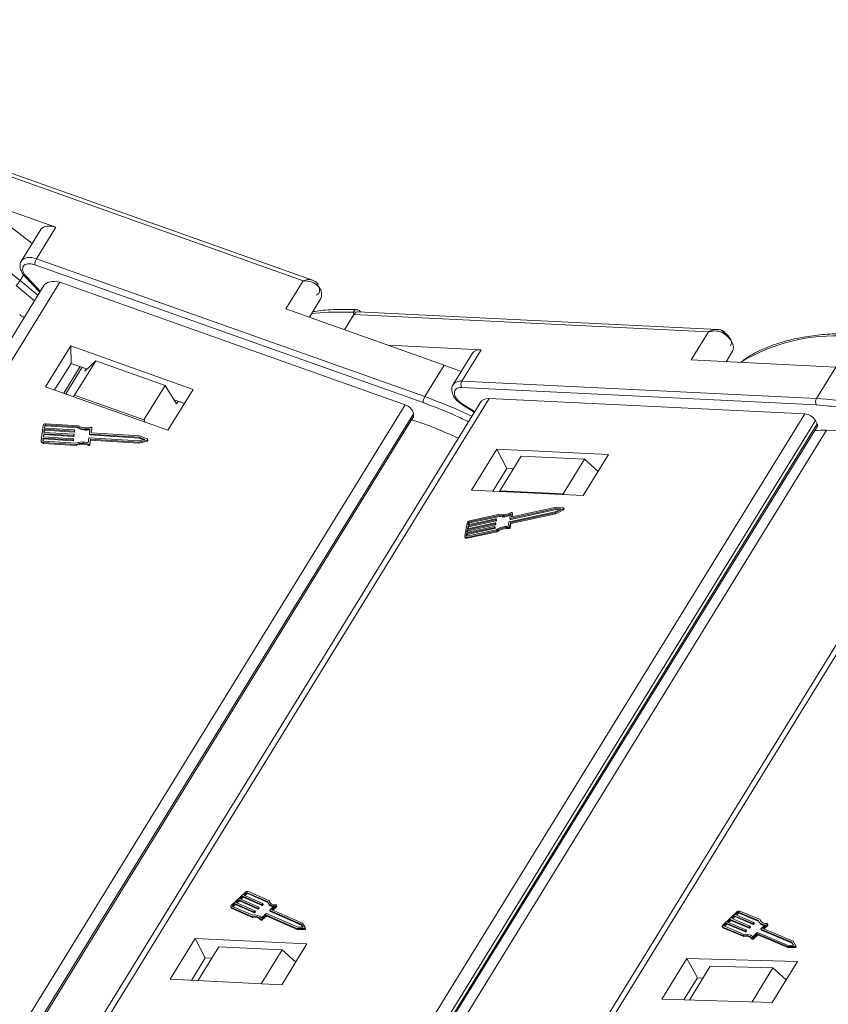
# Model space of a CAD drawing. Header units: millimetres. Extents: x 3059 to 4529, y 344 to 1377.
# Tile 27 of 42: x 4042 to 4104, y 1139 to 1216. Entities that reach past the tile are written whole.
import ezdxf

# ---------------------------------------------------------------- set-up
doc = ezdxf.new("R2010")
doc.units = ezdxf.units.MM

msp = doc.modelspace()

# ---------------------------------------------------------------- linework, layer by layer
at = {"color": 7, "linetype": 'Continuous', "lineweight": 15}
for p, q in [((4041.621, 1195.293), (4015.628, 1215.507)), ((4032.518, 1205.971), (4042.553, 1198.167)), ((4033.789, 1205.86), (4063.57, 1195.291)), ((4064.28, 1195.335), (4033.939, 1206.103)), ((4044.401, 1199.426), (4038.025, 1201.689)), ((4043.227, 1199.26), (4041.727, 1196.827)), ((4042.901, 1196.993), (4044.401, 1199.426)), ((4072.998, 1186.313), (4042.901, 1196.993)), ((4042.756, 1196.525), (4072.852, 1185.844)), ((4015.082, 1147.125), (4044.697, 1195.165)), ((4041.899, 1195.743), (4041.621, 1195.293)), ((4043.007, 1194.163), (4041.621, 1195.293)), ((4042.004, 1195.612), (4043.154, 1194.401)), ((4043.194, 1194.466), (4042.108, 1195.609)), ((4044.697, 1195.165), (4071.468, 1185.664)), ((4063.57, 1195.291), (4062.221, 1193.102)), ((4043.47, 1194.913), (4014.203, 1147.437)), ((4041.312, 1194.915), (4042.736, 1193.722)), ((4064.04, 1192.456), (4064.93, 1193.899)), ((4062.221, 1193.102), (4074.497, 1188.745)), ((4067.498, 1192.677), (4067.469, 1192.854)), ((4095.648, 1191.516), (4067.791, 1192.874)), ((4066.766, 1191.489), (4067.498, 1192.677)), ((4067.498, 1192.677), (4094.979, 1191.338)), ((4094.979, 1191.338), (4093.63, 1189.149)), ((4045.545, 1190.239), (4043.596, 1187.077)), ((4055.032, 1186.872), (4045.545, 1190.239)), ((4045.545, 1190.239), (4045.571, 1188.888)), ((4077.359, 1189.942), (4070.134, 1190.294)), ((4075.859, 1187.509), (4077.359, 1189.942)), ((4096.329, 1189.017), (4096.837, 1189.842)), ((4047.485, 1189.09), (4045.835, 1186.414)), ((4046.645, 1188.27), (4047.485, 1189.09)), ((4052.861, 1187.182), (4047.485, 1189.09)), ((4076.683, 1189.671), (4075.183, 1187.239)), ((4093.63, 1189.149), (4104.839, 1188.602)), ((4045.571, 1188.888), (4044.301, 1186.826)), ((4046.291, 1188.632), (4045.021, 1186.571)), ((4045.164, 1186.52), (4046.435, 1188.581)), ((4046.823, 1188.444), (4045.571, 1188.888)), ((4046.645, 1188.27), (4046.764, 1188.464)), ((4074.497, 1188.745), (4072.998, 1186.313)), ((4075.808, 1188.252), (4074.497, 1188.745)), ((4104.839, 1188.602), (4103.34, 1186.17)), ((4103.34, 1186.17), (4075.859, 1187.509)), ((4043.596, 1187.077), (4053.082, 1183.71)), ((4051.211, 1184.506), (4052.861, 1187.182)), ((4052.861, 1187.182), (4053.745, 1185.75)), ((4053.082, 1183.71), (4055.032, 1186.872)), ((4075.838, 1187.015), (4103.319, 1185.675)), ((4045.835, 1186.414), (4045.736, 1186.317)), ((4051.211, 1184.506), (4045.835, 1186.414)), ((4048.493, 1138.334), (4077.985, 1186.175)), ((4054.353, 1185.771), (4053.557, 1186.053)), ((4053.865, 1185.944), (4053.745, 1185.75)), ((4077.985, 1186.175), (4102.43, 1184.984)), ((4071.468, 1185.664), (4041.854, 1137.625)), ((4077.269, 1185.839), (4047.999, 1138.358)), ((4075.849, 1185.706), (4076.81, 1185.095)), ((4076.844, 1185.15), (4075.886, 1185.758)), ((4103.319, 1185.675), (4104.101, 1185.598)), ((4042.721, 1137.317), (4072.109, 1184.989)), ((4042.838, 1137.273), (4072.114, 1184.764)), ((4051.316, 1184.337), (4051.211, 1184.506)), ((4071.987, 1184.517), (4072.095, 1184.693)), ((4072.114, 1184.764), (4072.109, 1184.989)), ((4102.43, 1184.984), (4072.938, 1137.142)), ((4073.987, 1136.958), (4103.265, 1184.453)), ((4086.635, 1136.748), (4116.115, 1184.569)), ((4103.394, 1184.202), (4103.265, 1184.453)), ((4043.41, 1184.08), (4043.268, 1182.911)), ((4043.472, 1183.536), (4043.501, 1183.78)), ((4043.481, 1183.536), (4043.503, 1183.712)), ((4043.501, 1183.78), (4045.805, 1183.635)), ((4043.501, 1183.78), (4043.503, 1183.712)), ((4043.503, 1183.712), (4045.807, 1183.567)), ((4043.513, 1183.877), (4043.537, 1184.072)), ((4045.817, 1183.732), (4043.513, 1183.877)), ((4043.523, 1183.876), (4043.538, 1184.004)), ((4043.538, 1184.004), (4043.537, 1184.072)), ((4043.606, 1184.117), (4046.087, 1183.96)), ((4043.606, 1184.117), (4043.608, 1184.049)), ((4043.608, 1184.049), (4046.089, 1183.893)), ((4046.139, 1184.055), (4043.618, 1184.214)), ((4045.84, 1183.657), (4045.846, 1183.706)), ((4045.84, 1183.657), (4045.841, 1183.589)), ((4045.847, 1183.641), (4045.846, 1183.708)), ((4045.846, 1183.706), (4045.847, 1183.638)), ((4046.087, 1183.96), (4046.089, 1183.893)), ((4047.04, 1183.814), (4046.995, 1183.437)), ((4047.133, 1183.527), (4047.176, 1183.879)), ((4047.141, 1183.509), (4047.177, 1183.811)), ((4047.178, 1183.817), (4047.176, 1183.884)), ((4047.176, 1183.879), (4047.177, 1183.811)), ((4047.177, 1183.811), (4047.178, 1183.817)), ((4074.254, 1136.931), (4103.394, 1184.202)), ((4074.362, 1136.921), (4103.404, 1184.032)), ((4075.22, 1136.836), (4104.116, 1183.71)), ((4115.426, 1184.233), (4086.162, 1136.761)), ((4043.267, 1182.895), (4043.269, 1182.828)), ((4043.395, 1182.903), (4043.419, 1183.098)), ((4043.395, 1182.903), (4043.395, 1182.893)), ((4043.402, 1182.877), (4043.42, 1183.03)), ((4043.419, 1183.098), (4045.723, 1182.953)), ((4043.419, 1183.098), (4043.42, 1183.03)), ((4043.42, 1183.03), (4045.724, 1182.885)), ((4043.431, 1183.195), (4043.46, 1183.439)), ((4045.735, 1183.05), (4043.431, 1183.195)), ((4043.44, 1183.195), (4043.461, 1183.371)), ((4043.46, 1183.439), (4045.764, 1183.294)), ((4043.46, 1183.439), (4043.461, 1183.371)), ((4043.461, 1183.371), (4045.765, 1183.226)), ((4045.776, 1183.391), (4043.472, 1183.536)), ((4045.723, 1182.953), (4045.724, 1182.885)), ((4045.758, 1182.975), (4045.763, 1183.024)), ((4045.758, 1182.975), (4045.759, 1182.908)), ((4045.759, 1182.908), (4045.765, 1182.956)), ((4045.763, 1183.024), (4045.765, 1182.956)), ((4045.764, 1183.294), (4045.765, 1183.226)), ((4045.765, 1182.959), (4045.764, 1183.027)), ((4045.765, 1182.956), (4045.765, 1182.959)), ((4045.799, 1183.316), (4045.805, 1183.365)), ((4045.799, 1183.316), (4045.8, 1183.249)), ((4045.8, 1183.249), (4045.806, 1183.297)), ((4045.805, 1183.635), (4045.807, 1183.567)), ((4045.806, 1183.3), (4045.805, 1183.367)), ((4045.805, 1183.365), (4045.806, 1183.297)), ((4045.806, 1183.297), (4045.806, 1183.3)), ((4045.841, 1183.589), (4045.847, 1183.638)), ((4045.847, 1183.638), (4045.847, 1183.641)), ((4046.953, 1183.096), (4046.908, 1182.72)), ((4050.817, 1182.878), (4046.988, 1183.119)), ((4046.994, 1183.435), (4046.996, 1183.367)), ((4047.023, 1183.411), (4050.853, 1183.17)), ((4047.023, 1183.411), (4047.025, 1183.343)), ((4047.025, 1183.343), (4050.854, 1183.102)), ((4047.026, 1182.638), (4047.072, 1183.015)), ((4047.027, 1182.571), (4047.073, 1182.948)), ((4047.072, 1183.015), (4050.831, 1182.779)), ((4047.073, 1182.948), (4047.072, 1183.015)), ((4047.073, 1182.948), (4050.833, 1182.711)), ((4047.134, 1183.521), (4047.133, 1183.527)), ((4050.89, 1183.266), (4047.162, 1183.5)), ((4051.284, 1182.996), (4050.817, 1182.878)), ((4050.831, 1182.779), (4051.466, 1182.939)), ((4050.853, 1183.17), (4051.284, 1182.996)), ((4050.853, 1183.17), (4050.854, 1183.102)), ((4050.854, 1183.102), (4051.182, 1182.97)), ((4051.477, 1183.029), (4050.89, 1183.266)), ((4051.466, 1182.939), (4051.467, 1182.871)), ((4051.511, 1182.919), (4051.51, 1182.987)), ((4043.441, 1182.753), (4045.962, 1182.594)), ((4043.442, 1182.685), (4043.441, 1182.753)), ((4043.442, 1182.685), (4045.963, 1182.527)), ((4045.934, 1182.694), (4043.453, 1182.85)), ((4045.963, 1182.527), (4045.962, 1182.594)), ((4046.93, 1182.6), (4046.931, 1182.533)), ((4047.027, 1182.571), (4047.026, 1182.638)), ((4050.833, 1182.711), (4050.831, 1182.779)), ((4050.833, 1182.711), (4051.467, 1182.871)), ((4078.556, 1182.238), (4076.607, 1179.076)), ((4087.219, 1181.816), (4078.556, 1182.238)), ((4078.556, 1182.238), (4079.331, 1180.731)), ((4080.442, 1181.701), (4078.793, 1179.025)), ((4085.351, 1181.462), (4080.442, 1181.701)), ((4083.701, 1178.786), (4085.351, 1181.462)), ((4085.269, 1178.654), (4087.219, 1181.816)), ((4085.351, 1181.462), (4086.41, 1180.505)), ((4079.331, 1180.731), (4078.261, 1178.995)), ((4079.829, 1180.707), (4079.331, 1180.731)), ((4076.607, 1179.076), (4085.269, 1178.654)), ((4078.793, 1179.025), (4078.786, 1178.97)), ((4083.701, 1178.786), (4078.793, 1179.025)), ((4083.766, 1178.727), (4083.701, 1178.786)), ((4079.589, 1176.877), (4083.134, 1177.649)), ((4079.627, 1176.802), (4083.173, 1177.574)), ((4083.174, 1177.74), (4079.722, 1176.988)), ((4083.527, 1177.612), (4083.089, 1177.394)), ((4083.097, 1177.314), (4083.694, 1177.611)), ((4083.134, 1177.649), (4083.527, 1177.612)), ((4083.134, 1177.649), (4083.173, 1177.574)), ((4083.173, 1177.574), (4083.406, 1177.552)), ((4083.708, 1177.689), (4083.174, 1177.74)), ((4083.694, 1177.611), (4083.732, 1177.535)), ((4083.773, 1177.599), (4083.734, 1177.674)), ((4078.483, 1176.841), (4076.349, 1176.376)), ((4076.446, 1176.602), (4078.744, 1177.102)), ((4078.796, 1177.195), (4076.462, 1176.687)), ((4076.485, 1176.527), (4078.782, 1177.027)), ((4078.501, 1176.784), (4078.508, 1176.826)), ((4078.546, 1176.759), (4078.507, 1176.834)), ((4078.508, 1176.826), (4078.547, 1176.751)), ((4078.744, 1177.102), (4078.782, 1177.027)), ((4083.089, 1177.394), (4079.543, 1176.622)), ((4079.622, 1177.221), (4079.563, 1176.892)), ((4079.564, 1176.884), (4079.603, 1176.809)), ((4079.589, 1176.877), (4079.627, 1176.802)), ((4079.616, 1176.556), (4083.097, 1177.314)), ((4079.655, 1176.481), (4083.136, 1177.239)), ((4079.696, 1177.003), (4079.751, 1177.311)), ((4079.703, 1176.989), (4079.696, 1177.003)), ((4079.747, 1176.993), (4079.79, 1177.236)), ((4079.788, 1177.252), (4079.749, 1177.327)), ((4079.751, 1177.311), (4079.79, 1177.236)), ((4083.136, 1177.239), (4083.097, 1177.314)), ((4083.136, 1177.239), (4083.732, 1177.535)), ((4076.262, 1176.521), (4076.079, 1175.5)), ((4076.227, 1175.696), (4078.361, 1176.16)), ((4078.376, 1176.245), (4076.243, 1175.781)), ((4076.266, 1175.62), (4078.399, 1176.085)), ((4076.281, 1175.993), (4078.414, 1176.458)), ((4078.429, 1176.543), (4076.296, 1176.079)), ((4076.296, 1176.079), (4076.334, 1176.291)), ((4076.319, 1175.918), (4078.453, 1176.383)), ((4076.334, 1176.291), (4078.467, 1176.756)), ((4076.334, 1176.291), (4076.373, 1176.216)), ((4076.349, 1176.376), (4076.38, 1176.547)), ((4076.35, 1176.09), (4076.373, 1176.216)), ((4076.373, 1176.216), (4078.506, 1176.68)), ((4076.419, 1176.471), (4076.38, 1176.547)), ((4076.404, 1176.388), (4076.419, 1176.471)), ((4076.446, 1176.602), (4076.485, 1176.527)), ((4078.361, 1176.16), (4078.399, 1176.085)), ((4078.394, 1176.188), (4078.402, 1176.23)), ((4078.394, 1176.188), (4078.433, 1176.112)), ((4078.439, 1176.163), (4078.401, 1176.238)), ((4078.402, 1176.23), (4078.44, 1176.155)), ((4078.414, 1176.458), (4078.453, 1176.383)), ((4078.433, 1176.112), (4078.44, 1176.155)), ((4078.447, 1176.486), (4078.455, 1176.528)), ((4078.447, 1176.486), (4078.486, 1176.41)), ((4078.493, 1176.461), (4078.454, 1176.536)), ((4078.455, 1176.528), (4078.494, 1176.453)), ((4078.467, 1176.756), (4078.506, 1176.68)), ((4078.486, 1176.41), (4078.494, 1176.453)), ((4078.501, 1176.784), (4078.539, 1176.708)), ((4078.539, 1176.708), (4078.547, 1176.751)), ((4079.51, 1176.594), (4079.451, 1176.265)), ((4079.466, 1176.17), (4079.505, 1176.095)), ((4079.557, 1176.227), (4079.616, 1176.556)), ((4079.596, 1176.151), (4079.557, 1176.227)), ((4079.596, 1176.151), (4079.655, 1176.481)), ((4079.655, 1176.481), (4079.616, 1176.556)), ((4076.085, 1175.451), (4076.124, 1175.375)), ((4076.197, 1175.525), (4076.227, 1175.696)), ((4076.197, 1175.525), (4076.211, 1175.498)), ((4076.227, 1175.696), (4076.266, 1175.62)), ((4076.233, 1175.41), (4078.567, 1175.919)), ((4076.272, 1175.335), (4076.233, 1175.41)), ((4076.243, 1175.781), (4076.281, 1175.993)), ((4076.244, 1175.495), (4076.266, 1175.62)), ((4078.546, 1175.996), (4076.248, 1175.496)), ((4076.272, 1175.335), (4078.606, 1175.843)), ((4076.281, 1175.993), (4076.319, 1175.918)), ((4076.297, 1175.792), (4076.319, 1175.918)), ((4078.606, 1175.843), (4078.567, 1175.919)), ((4059.065, 1147.899), (4058.014, 1146.92)), ((4059.145, 1147.864), (4058.97, 1147.701)), ((4059.184, 1147.788), (4059.145, 1147.864)), ((4060.793, 1147.198), (4059.229, 1147.887)), ((4059.229, 1147.887), (4059.267, 1147.812)), ((4059.267, 1147.812), (4060.817, 1147.129)), ((4060.906, 1147.269), (4059.316, 1147.968)), ((4058.27, 1147.048), (4058.094, 1146.885)), ((4059.722, 1146.408), (4058.27, 1147.048)), ((4058.308, 1146.972), (4058.27, 1147.048)), ((4058.576, 1147.333), (4058.357, 1147.129)), ((4058.357, 1147.129), (4059.81, 1146.49)), ((4058.438, 1147.094), (4058.615, 1147.258)), ((4060.029, 1146.694), (4058.576, 1147.333)), ((4058.615, 1147.258), (4058.576, 1147.333)), ((4058.615, 1147.258), (4060.067, 1146.619)), ((4058.882, 1147.619), (4058.663, 1147.415)), ((4058.663, 1147.415), (4060.116, 1146.776)), ((4058.745, 1147.379), (4058.921, 1147.544)), ((4060.335, 1146.98), (4058.882, 1147.619)), ((4058.921, 1147.544), (4058.882, 1147.619)), ((4058.921, 1147.544), (4060.374, 1146.904)), ((4058.97, 1147.701), (4060.423, 1147.061)), ((4059.051, 1147.665), (4059.184, 1147.788)), ((4060.468, 1146.98), (4060.429, 1147.055)), ((4060.824, 1147.115), (4060.863, 1147.04)), ((4060.944, 1147.194), (4060.906, 1147.269)), ((4060.959, 1147.137), (4060.944, 1147.194)), ((4057.964, 1146.78), (4058.003, 1146.704)), ((4058.003, 1146.745), (4059.593, 1146.045)), ((4058.042, 1146.669), (4058.003, 1146.745)), ((4058.042, 1146.669), (4059.631, 1145.97)), ((4058.091, 1146.826), (4059.655, 1146.138)), ((4058.094, 1146.885), (4058.133, 1146.809)), ((4058.133, 1146.809), (4058.132, 1146.808)), ((4058.133, 1146.809), (4058.308, 1146.972)), ((4058.308, 1146.972), (4059.761, 1146.333)), ((4059.761, 1146.333), (4059.722, 1146.408)), ((4059.808, 1146.461), (4059.764, 1146.42)), ((4059.764, 1146.42), (4059.803, 1146.345)), ((4059.803, 1146.345), (4059.847, 1146.385)), ((4059.847, 1146.385), (4059.808, 1146.461)), ((4059.855, 1146.409), (4059.816, 1146.484)), ((4060.067, 1146.619), (4060.029, 1146.694)), ((4060.114, 1146.746), (4060.071, 1146.706)), ((4060.109, 1146.63), (4060.071, 1146.706)), ((4060.109, 1146.63), (4060.153, 1146.671)), ((4060.153, 1146.671), (4060.114, 1146.746)), ((4060.161, 1146.694), (4060.123, 1146.77)), ((4060.374, 1146.904), (4060.335, 1146.98)), ((4060.421, 1147.032), (4060.377, 1146.991)), ((4060.416, 1146.916), (4060.377, 1146.991)), ((4060.416, 1146.916), (4060.459, 1146.957)), ((4060.459, 1146.957), (4060.421, 1147.032)), ((4060.976, 1146.52), (4061.015, 1146.445)), ((4063.398, 1145.452), (4060.983, 1146.514)), ((4061.022, 1146.439), (4060.983, 1146.514)), ((4060.985, 1146.544), (4061.323, 1146.859)), ((4061.022, 1146.439), (4063.436, 1145.376)), ((4061.131, 1146.569), (4061.469, 1146.885)), ((4063.501, 1145.526), (4061.131, 1146.569)), ((4061.212, 1146.534), (4061.508, 1146.81)), ((4061.469, 1146.885), (4061.508, 1146.81)), ((4061.525, 1146.856), (4061.486, 1146.932)), ((4097.143, 1146.387), (4096.097, 1145.399)), ((4097.222, 1146.353), (4097.048, 1146.189)), ((4097.263, 1146.278), (4097.222, 1146.353)), ((4098.849, 1145.729), (4097.305, 1146.378)), ((4097.305, 1146.378), (4097.346, 1146.302)), ((4097.346, 1146.302), (4098.873, 1145.66)), ((4098.961, 1145.801), (4097.392, 1146.46)), ((4059.631, 1145.97), (4059.593, 1146.045)), ((4060.258, 1145.834), (4060.296, 1145.759)), ((4060.34, 1145.943), (4060.678, 1146.258)), ((4060.354, 1145.846), (4060.671, 1146.141)), ((4060.393, 1145.771), (4060.354, 1145.846)), ((4060.393, 1145.771), (4060.71, 1146.066)), ((4060.71, 1146.066), (4060.671, 1146.141)), ((4060.713, 1146.153), (4063.064, 1145.118)), ((4060.752, 1146.077), (4060.713, 1146.153)), ((4060.72, 1146.27), (4063.135, 1145.207)), ((4060.752, 1146.077), (4063.103, 1145.043)), ((4063.708, 1145.19), (4063.501, 1145.526)), ((4096.351, 1145.53), (4096.176, 1145.366)), ((4097.784, 1144.927), (4096.351, 1145.53)), ((4096.391, 1145.455), (4096.351, 1145.53)), ((4096.656, 1145.818), (4096.438, 1145.612)), ((4096.438, 1145.612), (4097.872, 1145.01)), ((4096.521, 1145.577), (4096.696, 1145.743)), ((4098.089, 1145.215), (4096.656, 1145.818)), ((4096.696, 1145.743), (4096.656, 1145.818)), ((4096.696, 1145.743), (4098.13, 1145.14)), ((4096.961, 1146.106), (4096.743, 1145.901)), ((4096.743, 1145.901), (4098.177, 1145.298)), ((4096.826, 1145.866), (4097.001, 1146.031)), ((4098.394, 1145.503), (4096.961, 1146.106)), ((4097.001, 1146.031), (4096.961, 1146.106)), ((4097.001, 1146.031), (4098.435, 1145.428)), ((4097.048, 1146.189), (4098.482, 1145.586)), ((4097.131, 1146.154), (4097.263, 1146.278)), ((4098.48, 1145.557), (4098.436, 1145.516)), ((4098.52, 1145.481), (4098.48, 1145.557)), ((4098.529, 1145.505), (4098.488, 1145.58)), ((4098.883, 1145.641), (4098.923, 1145.565)), ((4099.002, 1145.725), (4098.961, 1145.801)), ((4099.018, 1145.665), (4099.002, 1145.725)), ((4063.064, 1145.118), (4063.627, 1145.115)), ((4063.103, 1145.043), (4063.064, 1145.118)), ((4063.103, 1145.043), (4063.666, 1145.04)), ((4063.135, 1145.207), (4063.549, 1145.205)), ((4063.549, 1145.205), (4063.398, 1145.452)), ((4063.436, 1145.376), (4063.398, 1145.452)), ((4063.436, 1145.376), (4063.542, 1145.205)), ((4063.627, 1145.115), (4063.666, 1145.04)), ((4063.747, 1145.113), (4063.709, 1145.189)), ((4096.047, 1145.258), (4096.088, 1145.182)), ((4096.085, 1145.225), (4097.654, 1144.566)), ((4096.126, 1145.15), (4096.085, 1145.225)), ((4096.126, 1145.15), (4097.695, 1144.49)), ((4096.172, 1145.308), (4097.716, 1144.658)), ((4096.176, 1145.366), (4096.217, 1145.29)), ((4096.217, 1145.29), (4096.391, 1145.455)), ((4096.391, 1145.455), (4097.825, 1144.852)), ((4097.825, 1144.852), (4097.784, 1144.927)), ((4097.87, 1144.981), (4097.826, 1144.939)), ((4097.826, 1144.939), (4097.867, 1144.864)), ((4097.867, 1144.864), (4097.91, 1144.905)), ((4097.91, 1144.905), (4097.87, 1144.981)), ((4097.919, 1144.929), (4097.878, 1145.004)), ((4098.13, 1145.14), (4098.089, 1145.215)), ((4098.175, 1145.269), (4098.131, 1145.228)), ((4098.172, 1145.152), (4098.131, 1145.228)), ((4098.172, 1145.152), (4098.215, 1145.193)), ((4098.215, 1145.193), (4098.175, 1145.269)), ((4098.224, 1145.217), (4098.183, 1145.292)), ((4098.393, 1144.479), (4098.73, 1144.797)), ((4098.435, 1145.428), (4098.394, 1145.503)), ((4098.477, 1145.44), (4098.436, 1145.516)), ((4098.477, 1145.44), (4098.52, 1145.481)), ((4098.771, 1144.81), (4101.154, 1143.808)), ((4099.026, 1145.062), (4099.067, 1144.987)), ((4101.415, 1144.055), (4099.033, 1145.057)), ((4099.073, 1144.981), (4099.033, 1145.057)), ((4099.035, 1145.086), (4099.371, 1145.404)), ((4099.073, 1144.981), (4101.456, 1143.979)), ((4099.179, 1145.114), (4099.516, 1145.432)), ((4101.519, 1144.13), (4099.179, 1145.114)), ((4099.263, 1145.079), (4099.557, 1145.357)), ((4099.516, 1145.432), (4099.557, 1145.357)), ((4099.574, 1145.404), (4099.533, 1145.479)), ((4055.193, 1144.339), (4053.243, 1141.176)), ((4063.855, 1143.916), (4055.193, 1144.339)), ((4055.193, 1144.339), (4055.967, 1142.831)), ((4097.695, 1144.49), (4097.654, 1144.566)), ((4098.311, 1144.37), (4098.351, 1144.295)), ((4098.406, 1144.384), (4098.722, 1144.682)), ((4098.447, 1144.308), (4098.406, 1144.384)), ((4098.447, 1144.308), (4098.762, 1144.606)), ((4098.762, 1144.606), (4098.722, 1144.682)), ((4098.763, 1144.694), (4101.083, 1143.718)), ((4098.804, 1144.619), (4098.763, 1144.694)), ((4098.804, 1144.619), (4101.124, 1143.643)), ((4101.564, 1143.814), (4101.415, 1144.055)), ((4101.456, 1143.979), (4101.415, 1144.055)), ((4101.721, 1143.802), (4101.519, 1144.13)), ((4057.019, 1143.704), (4055.396, 1141.071)), ((4057.019, 1143.704), (4061.927, 1143.465)), ((4060.304, 1140.832), (4061.927, 1143.465)), ((4061.906, 1140.754), (4063.855, 1143.916)), ((4061.927, 1143.465), (4062.986, 1142.508)), ((4101.083, 1143.718), (4101.64, 1143.727)), ((4101.124, 1143.643), (4101.083, 1143.718)), ((4101.124, 1143.643), (4101.681, 1143.651)), ((4101.154, 1143.808), (4101.564, 1143.814)), ((4101.456, 1143.979), (4101.558, 1143.814)), ((4101.64, 1143.727), (4101.681, 1143.651)), ((4101.762, 1143.726), (4101.721, 1143.801)), ((4054.897, 1141.096), (4055.967, 1142.831)), ((4055.967, 1142.831), (4056.466, 1142.807)), ((4093.292, 1142.792), (4091.342, 1139.629)), ((4101.861, 1142.545), (4093.292, 1142.792)), ((4093.292, 1142.792), (4094.106, 1141.282)), ((4099.912, 1139.383), (4101.861, 1142.545)), ((4095.104, 1142.195), (4093.485, 1139.568)), ((4095.104, 1142.195), (4099.96, 1142.055)), ((4098.341, 1139.428), (4099.96, 1142.055)), ((4099.96, 1142.055), (4100.997, 1141.144)), ((4053.243, 1141.176), (4061.906, 1140.754)), ((4093.056, 1139.58), (4094.106, 1141.282)), ((4094.106, 1141.282), (4094.534, 1141.27)), ((4091.342, 1139.629), (4099.912, 1139.383))]:
    msp.add_line(p, q, dxfattribs=at)
at = {"color": 7, "linetype": 'Continuous', "lineweight": 15, "flags": 128}
for points in [[(4044.401, 1199.426), (4044.035, 1199.517), (4043.701, 1199.524), (4043.43, 1199.444), (4043.243, 1199.285), (4043.227, 1199.26)], [(4042.901, 1196.993), (4042.535, 1197.085), (4042.202, 1197.091), (4041.93, 1197.011), (4041.744, 1196.852), (4041.724, 1196.822)], [(4042.108, 1195.609), (4042.068, 1195.599), (4042.035, 1195.597), (4042.01, 1195.606), (4042.004, 1195.612)], [(4064.669, 1194.9), (4064.694, 1194.946), (4064.709, 1194.988), (4064.713, 1195.024), (4064.707, 1195.052), (4064.703, 1195.06)], [(4067.469, 1192.854), (4065.509, 1192.848), (4064.213, 1192.737)], [(4096.827, 1189.826), (4096.891, 1189.965), (4096.91, 1190.127), (4096.884, 1190.305), (4096.814, 1190.492), (4096.702, 1190.682), (4096.552, 1190.869), (4096.37, 1191.045), (4096.162, 1191.204)], [(4076.63, 1184.802), (4075.214, 1185.444), (4072.998, 1186.313)], [(4072.095, 1184.693), (4072.109, 1184.722), (4072.114, 1184.764)], [(4047.091, 1183.929), (4047.106, 1183.932), (4047.122, 1183.931), (4047.138, 1183.928), (4047.151, 1183.922), (4047.163, 1183.913), (4047.171, 1183.903), (4047.176, 1183.891), (4047.176, 1183.879)], [(4051.477, 1183.029), (4051.491, 1183.02), (4051.503, 1183.009), (4051.509, 1182.996), (4051.51, 1182.981), (4051.505, 1182.967), (4051.496, 1182.955), (4051.482, 1182.945), (4051.466, 1182.939)], [(4083.708, 1177.689), (4083.721, 1177.686), (4083.731, 1177.679), (4083.736, 1177.67), (4083.736, 1177.658), (4083.732, 1177.645), (4083.722, 1177.632), (4083.709, 1177.62), (4083.694, 1177.611)], [(4083.732, 1177.535), (4083.748, 1177.545), (4083.761, 1177.557), (4083.77, 1177.57), (4083.775, 1177.582), (4083.775, 1177.594), (4083.773, 1177.599)], [(4078.508, 1176.826), (4078.508, 1176.83), (4078.508, 1176.834), (4078.505, 1176.837), (4078.502, 1176.839), (4078.498, 1176.841), (4078.494, 1176.842), (4078.488, 1176.842), (4078.483, 1176.841)], [(4079.563, 1176.892), (4079.563, 1176.888), (4079.564, 1176.885), (4079.566, 1176.881), (4079.569, 1176.879), (4079.573, 1176.877), (4079.578, 1176.876), (4079.583, 1176.876), (4079.589, 1176.877)], [(4079.674, 1177.331), (4079.689, 1177.337), (4079.703, 1177.341), (4079.718, 1177.343), (4079.73, 1177.341), (4079.74, 1177.337), (4079.748, 1177.33), (4079.751, 1177.321), (4079.751, 1177.311)], [(4079.722, 1176.988), (4079.716, 1176.987), (4079.711, 1176.987), (4079.706, 1176.988), (4079.702, 1176.99), (4079.699, 1176.992), (4079.697, 1176.995), (4079.696, 1176.999), (4079.696, 1177.003)], [(4079.79, 1177.236), (4079.79, 1177.246), (4079.788, 1177.252)], [(4078.402, 1176.23), (4078.402, 1176.234), (4078.401, 1176.238), (4078.399, 1176.241), (4078.396, 1176.243), (4078.392, 1176.245), (4078.387, 1176.246), (4078.382, 1176.246), (4078.376, 1176.245)], [(4078.455, 1176.528), (4078.455, 1176.532), (4078.454, 1176.536), (4078.452, 1176.539), (4078.449, 1176.541), (4078.445, 1176.543), (4078.44, 1176.544), (4078.435, 1176.544), (4078.429, 1176.543)], [(4076.233, 1175.41), (4076.199, 1175.405), (4076.167, 1175.405), (4076.139, 1175.411), (4076.115, 1175.421), (4076.096, 1175.435), (4076.084, 1175.454), (4076.078, 1175.476), (4076.079, 1175.5)], [(4076.248, 1175.496), (4076.237, 1175.494), (4076.226, 1175.494), (4076.217, 1175.496), (4076.209, 1175.499), (4076.203, 1175.504), (4076.199, 1175.51), (4076.197, 1175.517), (4076.197, 1175.525)], [(4060.423, 1147.061), (4060.426, 1147.059), (4060.429, 1147.056), (4060.43, 1147.053), (4060.43, 1147.049), (4060.43, 1147.045), (4060.428, 1147.04), (4060.425, 1147.036), (4060.421, 1147.032)], [(4058.003, 1146.745), (4057.982, 1146.757), (4057.967, 1146.774), (4057.959, 1146.795), (4057.957, 1146.818), (4057.962, 1146.843), (4057.973, 1146.869), (4057.991, 1146.895), (4058.014, 1146.92)], [(4058.094, 1146.885), (4058.087, 1146.876), (4058.081, 1146.868), (4058.077, 1146.859), (4058.075, 1146.851), (4058.076, 1146.843), (4058.079, 1146.836), (4058.084, 1146.83), (4058.091, 1146.826)], [(4059.81, 1146.49), (4059.813, 1146.488), (4059.816, 1146.485), (4059.817, 1146.482), (4059.818, 1146.478), (4059.817, 1146.474), (4059.815, 1146.469), (4059.812, 1146.465), (4059.808, 1146.461)], [(4060.116, 1146.776), (4060.12, 1146.774), (4060.122, 1146.771), (4060.124, 1146.767), (4060.124, 1146.763), (4060.123, 1146.759), (4060.121, 1146.755), (4060.118, 1146.751), (4060.114, 1146.746)], [(4060.983, 1146.514), (4060.979, 1146.516), (4060.977, 1146.519), (4060.976, 1146.523), (4060.975, 1146.527), (4060.976, 1146.531), (4060.978, 1146.535), (4060.981, 1146.539), (4060.985, 1146.544)], [(4061.451, 1146.947), (4061.464, 1146.946), (4061.475, 1146.942), (4061.483, 1146.936), (4061.488, 1146.928), (4061.488, 1146.918), (4061.485, 1146.907), (4061.479, 1146.896), (4061.469, 1146.885)], [(4061.508, 1146.81), (4061.518, 1146.82), (4061.524, 1146.832), (4061.527, 1146.842), (4061.526, 1146.852), (4061.525, 1146.856)], [(4060.354, 1145.846), (4060.342, 1145.836), (4060.328, 1145.828), (4060.313, 1145.823), (4060.299, 1145.82), (4060.285, 1145.819), (4060.273, 1145.822), (4060.264, 1145.827), (4060.258, 1145.834)], [(4060.296, 1145.759), (4060.302, 1145.752), (4060.312, 1145.746), (4060.324, 1145.744), (4060.337, 1145.744), (4060.352, 1145.747), (4060.367, 1145.753), (4060.381, 1145.761), (4060.393, 1145.771)], [(4098.482, 1145.586), (4098.485, 1145.584), (4098.487, 1145.581), (4098.489, 1145.578), (4098.489, 1145.574), (4098.488, 1145.57), (4098.486, 1145.565), (4098.483, 1145.561), (4098.48, 1145.557)], [(4063.708, 1145.19), (4063.711, 1145.18), (4063.709, 1145.167), (4063.703, 1145.155), (4063.692, 1145.142), (4063.678, 1145.131), (4063.661, 1145.122), (4063.644, 1145.117), (4063.627, 1145.115)], [(4063.666, 1145.04), (4063.683, 1145.042), (4063.7, 1145.047), (4063.716, 1145.056), (4063.731, 1145.067), (4063.741, 1145.079), (4063.748, 1145.092), (4063.75, 1145.104), (4063.747, 1145.113)], [(4096.085, 1145.225), (4096.065, 1145.237), (4096.05, 1145.254), (4096.041, 1145.274), (4096.04, 1145.297), (4096.045, 1145.322), (4096.056, 1145.348), (4096.074, 1145.374), (4096.097, 1145.399)], [(4096.176, 1145.366), (4096.169, 1145.357), (4096.163, 1145.348), (4096.159, 1145.34), (4096.157, 1145.332), (4096.158, 1145.324), (4096.161, 1145.317), (4096.166, 1145.312), (4096.172, 1145.308)], [(4097.872, 1145.01), (4097.875, 1145.008), (4097.877, 1145.005), (4097.879, 1145.001), (4097.879, 1144.998), (4097.878, 1144.993), (4097.876, 1144.989), (4097.873, 1144.985), (4097.87, 1144.981)], [(4098.177, 1145.298), (4098.18, 1145.296), (4098.182, 1145.293), (4098.184, 1145.29), (4098.184, 1145.286), (4098.183, 1145.282), (4098.181, 1145.277), (4098.178, 1145.273), (4098.175, 1145.269)], [(4099.033, 1145.057), (4099.029, 1145.059), (4099.027, 1145.061), (4099.025, 1145.065), (4099.025, 1145.069), (4099.026, 1145.073), (4099.028, 1145.077), (4099.031, 1145.081), (4099.035, 1145.086)], [(4099.499, 1145.493), (4099.512, 1145.493), (4099.522, 1145.489), (4099.53, 1145.483), (4099.535, 1145.475), (4099.535, 1145.465), (4099.532, 1145.454), (4099.526, 1145.443), (4099.516, 1145.432)], [(4099.557, 1145.357), (4099.567, 1145.368), (4099.573, 1145.379), (4099.576, 1145.39), (4099.575, 1145.4), (4099.574, 1145.404)], [(4098.406, 1144.384), (4098.394, 1144.374), (4098.38, 1144.366), (4098.366, 1144.36), (4098.351, 1144.357), (4098.337, 1144.356), (4098.326, 1144.359), (4098.316, 1144.363), (4098.31, 1144.371)], [(4098.351, 1144.295), (4098.357, 1144.288), (4098.366, 1144.283), (4098.378, 1144.281), (4098.392, 1144.281), (4098.406, 1144.285), (4098.421, 1144.291), (4098.435, 1144.299), (4098.447, 1144.308)], [(4101.721, 1143.802), (4101.724, 1143.792), (4101.722, 1143.78), (4101.716, 1143.767), (4101.705, 1143.754), (4101.69, 1143.743), (4101.674, 1143.734), (4101.657, 1143.729), (4101.64, 1143.727)], [(4101.681, 1143.651), (4101.698, 1143.653), (4101.715, 1143.659), (4101.731, 1143.668), (4101.745, 1143.679), (4101.756, 1143.692), (4101.763, 1143.704), (4101.765, 1143.717), (4101.762, 1143.726)]]:
    msp.add_lwpolyline(points, dxfattribs=at)
at = {"color": 7, "linetype": 'Continuous', "lineweight": 15}
for centre, radius, start, end in [((4043.762, 1196.469), 1.008, 148.65445, 176.82798), ((4040.051, 1196.262), 1.845, 313.10678, 328.32489), ((4064.102, 1194.218), 0.887, 338.94445, 50.26204), ((4067.562, 1192.56), 0.308, 69.12722, 107.62264), ((4095.792, 1191.482), 0.463, 323.08636, 341.41018), ((4104.777, 1176.864), 14.15, 86.21226, 121.07297), ((4077.245, 1189.247), 0.704, 80.70385, 142.90819), ((4075.746, 1186.811), 0.707, 80.78072, 142.13185), ((4076.338, 1187.241), 0.549, 150.78764, 204.36174), ((4073.859, 1185.788), 1.008, 148.65445, 176.82798), ((4103.819, 1185.902), 0.549, 150.78764, 204.36174), ((4101.091, 1154.283), 31.965, 64.65808, 85.9657), ((4071.228, 1184.794), 0.902, 12.48282, 74.58669), ((4075.635, 1185.899), 0.288, 317.74947, 330.57788), ((4063.525, 1158.145), 27.696, 64.21977, 72.21052), ((4102.336, 1183.912), 1.075, 30.17434, 84.9837), ((4043.588, 1184.031), 0.185, 80.83765, 164.68949), ((4043.596, 1184.055), 0.0618, 80.83765, 164.68949), ((4043.598, 1183.988), 0.0618, 80.83765, 164.68949), ((4045.81, 1183.665), 0.0309, 260.83765, 344.68949), ((4045.819, 1183.705), 0.0271, 1.36084, 93.7908), ((4046.752, 1185.112), 1.33, 239.99324, 282.48965), ((4046.754, 1185.045), 1.33, 239.99324, 282.48965), ((4046.756, 1185.051), 1.171, 238.22102, 286.61578), ((4105.062, 1122.95), 60.767, 90.89216, 91.76337), ((4103.25, 1184.109), 0.172, 333.51958, 32.69243), ((4103.901, 1161.308), 22.403, 64.03209, 89.45086), ((4043.43, 1182.915), 0.162, 181.36084, 273.7908), ((4043.449, 1182.904), 0.0541, 181.36084, 273.7908), ((4045.728, 1182.983), 0.0309, 260.83765, 344.68949), ((4045.729, 1182.916), 0.0309, 260.83765, 344.68949), ((4045.736, 1183.023), 0.0271, 1.36084, 93.7908), ((4045.769, 1183.324), 0.0309, 260.83765, 344.68949), ((4045.77, 1183.257), 0.0309, 260.83765, 344.68949), ((4045.778, 1183.364), 0.0271, 1.36084, 93.7908), ((4045.812, 1183.598), 0.0309, 260.83765, 344.68949), ((4046.983, 1183.088), 0.0309, 80.83765, 164.68949), ((4047.022, 1183.438), 0.0271, 181.36084, 273.7908), ((4047.023, 1183.371), 0.0277, 188.19816, 273.15929), ((4047.16, 1183.527), 0.0271, 181.36084, 273.7908), ((4051.46, 1182.922), 0.0513, 277.58588, 356.44222), ((4043.433, 1182.851), 0.166, 188.19816, 273.15929), ((4046.454, 1181.427), 1.37, 70.6835, 112.32738), ((4046.452, 1181.501), 1.198, 66.52743, 114.17214), ((4046.454, 1181.434), 1.198, 66.52743, 114.17214), ((4046.962, 1182.659), 0.0674, 241.47007, 341.84878), ((4046.963, 1182.592), 0.0674, 241.47007, 341.84878), ((4079.015, 1178.399), 1.324, 258.15791, 297.25821), ((4079.053, 1178.302), 1.303, 258.0167, 295.01578), ((4079.067, 1178.349), 1.185, 256.75444, 300.79602), ((4079.62, 1176.822), 0.0215, 218.3824, 291.13994), ((4076.503, 1176.435), 0.256, 99.2724, 160.3177), ((4076.46, 1176.518), 0.0852, 99.2724, 160.3177), ((4076.499, 1176.443), 0.0852, 99.2724, 160.3177), ((4078.354, 1176.202), 0.0426, 279.2724, 340.3177), ((4078.393, 1176.127), 0.0426, 279.2724, 340.3177), ((4078.407, 1176.5), 0.0426, 279.2724, 340.3177), ((4078.428, 1176.158), 0.0125, 347.87984, 26.50711), ((4078.446, 1176.425), 0.0426, 279.2724, 340.3177), ((4078.461, 1176.798), 0.0426, 279.2724, 340.3177), ((4078.481, 1176.455), 0.0125, 347.87984, 26.50711), ((4078.499, 1176.723), 0.0426, 279.2724, 340.3177), ((4078.535, 1176.753), 0.0125, 347.87984, 26.50711), ((4079.433, 1174.669), 1.597, 89.37072, 123.7859), ((4079.363, 1174.806), 1.368, 85.67644, 125.57359), ((4079.402, 1174.731), 1.368, 85.67644, 125.57359), ((4079.475, 1176.257), 0.0878, 264.24554, 339.59976), ((4079.514, 1176.182), 0.0878, 264.24554, 339.59976), ((4079.55, 1176.58), 0.0426, 99.2724, 160.3177), ((4076.225, 1175.455), 0.129, 218.3824, 291.13994), ((4059.25, 1147.718), 0.259, 75.24989, 135.62868), ((4059.207, 1147.803), 0.0865, 75.24989, 135.62868), ((4059.245, 1147.728), 0.0865, 75.24989, 135.62868), ((4061.28, 1147.375), 0.518, 199.93587, 274.77384), ((4061.36, 1147.416), 0.478, 197.91673, 281.01094), ((4058.07, 1146.74), 0.0759, 208.05333, 248.40907), ((4059.733, 1146.45), 0.0432, 255.24989, 315.62868), ((4059.772, 1146.375), 0.0432, 255.24989, 315.62868), ((4059.835, 1146.403), 0.021, 304.12851, 16.57187), ((4060.04, 1146.736), 0.0432, 255.24989, 315.62868), ((4060.078, 1146.661), 0.0432, 255.24989, 315.62868), ((4060.141, 1146.688), 0.021, 304.12851, 16.57187), ((4060.346, 1147.021), 0.0432, 255.24989, 315.62868), ((4060.385, 1146.946), 0.0432, 255.24989, 315.62868), ((4060.448, 1146.974), 0.021, 304.12851, 16.57187), ((4061.301, 1147.303), 0.511, 210.99582, 264.77797), ((4061.026, 1146.451), 0.0127, 208.05333, 248.40907), ((4097.332, 1146.206), 0.262, 76.65876, 136.22204), ((4097.285, 1146.293), 0.0872, 76.65876, 136.22204), ((4097.326, 1146.218), 0.0872, 76.65876, 136.22204), ((4059.775, 1145.467), 0.606, 37.30342, 107.50917), ((4059.814, 1145.391), 0.606, 37.30342, 107.50917), ((4059.828, 1145.445), 0.714, 44.16858, 104.02996), ((4060.702, 1146.111), 0.0432, 75.24989, 135.62868), ((4060.709, 1146.228), 0.0432, 75.24989, 135.62868), ((4060.741, 1146.036), 0.0432, 75.24989, 135.62868), ((4099.317, 1145.898), 0.497, 199.88446, 276.34019), ((4099.338, 1145.826), 0.49, 212.19031, 265.68863), ((4099.398, 1145.942), 0.459, 197.87163, 282.66726), ((4096.152, 1145.218), 0.0725, 209.18743, 249.41863), ((4097.794, 1144.97), 0.0436, 256.65876, 316.22204), ((4097.835, 1144.894), 0.0436, 256.65876, 316.22204), ((4097.898, 1144.923), 0.021, 304.18773, 16.79947), ((4098.099, 1145.258), 0.0436, 256.65876, 316.22204), ((4098.14, 1145.182), 0.0436, 256.65876, 316.22204), ((4098.203, 1145.211), 0.021, 304.18773, 16.79947), ((4098.404, 1145.546), 0.0436, 256.65876, 316.22204), ((4098.445, 1145.47), 0.0436, 256.65876, 316.22204), ((4098.508, 1145.499), 0.021, 304.18773, 16.79947), ((4098.761, 1144.767), 0.0436, 76.65876, 136.22204), ((4099.078, 1144.992), 0.0121, 209.18743, 249.41863), ((4097.846, 1144.009), 0.588, 37.86047, 109.03364), ((4097.887, 1143.934), 0.588, 37.86047, 109.03364), ((4097.901, 1143.99), 0.693, 44.85727, 105.46591), ((4098.753, 1144.652), 0.0436, 76.65876, 136.22204), ((4098.794, 1144.576), 0.0436, 76.65876, 136.22204)]:
    msp.add_arc(centre, radius, start, end, dxfattribs=at)
for centre, major_axis, ratio, start_param, end_param in [((4044.714, 1194.264), (-1.272, 0.599), 0.599222, 5.000974, 6.215883), ((4042.242, 1193.051), (-1.017, 0.479), 0.599222, 1.184039, 1.56413), ((4078.501, 1185.17), (-1.257, 0.624), 0.62707, 5.417184, 6.225823)]:
    msp.add_ellipse(centre, major_axis=major_axis, ratio=ratio, start_param=start_param, end_param=end_param, dxfattribs=at)
for points, knots in [([(4041.731, 1196.815), (4041.72, 1196.802), (4041.632, 1196.701), (4041.602, 1196.427), (4041.665, 1196.107), (4041.82, 1195.832), (4041.954, 1195.645), (4042.066, 1195.559), (4042.095, 1195.537)], [0, 0, 0, 0, 0.038548, 0.295377, 0.560494, 0.744608, 0.933269, 1, 1, 1, 1]), ([(4042.108, 1195.609), (4042.048, 1195.68), (4041.925, 1195.825), (4041.828, 1196.051), (4041.81, 1196.258), (4041.875, 1196.427), (4042.015, 1196.548), (4042.223, 1196.609), (4042.479, 1196.607), (4042.665, 1196.552), (4042.756, 1196.525)], [0, 0, 0, 0, 0.12225, 0.25, 0.37775, 0.5, 0.62225, 0.75, 0.87775, 1, 1, 1, 1]), ([(4063.57, 1195.291), (4063.674, 1195.32), (4063.88, 1195.379), (4064.15, 1195.386), (4064.282, 1195.322), (4064.337, 1195.296)], [0, 0, 0, 0, 0.372412, 0.7429685, 1, 1, 1, 1]), ([(4064.669, 1194.9), (4064.605, 1194.958), (4064.465, 1195.088), (4064.095, 1195.246), (4063.776, 1195.274), (4063.57, 1195.291)], [0, 0, 0, 0, 0.227063, 0.501587, 1, 1, 1, 1]), ([(4064.703, 1195.06), (4064.636, 1195.123), (4064.511, 1195.243), (4064.357, 1195.304), (4064.285, 1195.333)], [0, 0, 0, 0, 0.532946, 1, 1, 1, 1]), ([(4064.683, 1194.932), (4064.715, 1194.889), (4064.814, 1194.754), (4064.827, 1194.627), (4064.837, 1194.54)], [0, 0, 0, 0, 0.319674, 1, 1, 1, 1]), ([(4067.699, 1193.044), (4067.279, 1193.056), (4066.323, 1193.085), (4065.192, 1193.028), (4064.51, 1192.924), (4064.31, 1192.894)], [0, 0, 0, 0, 0.357156, 0.811391, 1, 1, 1, 1]), ([(4067.469, 1192.854), (4067.476, 1192.88), (4067.494, 1192.938), (4067.547, 1193.003), (4067.614, 1193.042), (4067.667, 1193.061), (4067.697, 1193.052), (4067.7, 1193.051)], [0, 0, 0, 0, 0.216275, 0.472812, 0.712891, 0.967273, 1, 1, 1, 1]), ([(4067.791, 1192.866), (4067.759, 1192.868), (4067.719, 1192.87), (4067.68, 1192.852), (4067.672, 1192.848)], [0, 0, 0, 0, 0.786926, 1, 1, 1, 1]), ([(4068.019, 1192.863), (4068.013, 1192.873), (4067.983, 1192.92), (4067.908, 1192.981), (4067.803, 1193.039), (4067.731, 1193.049), (4067.694, 1193.053)], [0, 0, 0, 0, 0.076747, 0.381778, 0.690456, 1, 1, 1, 1]), ([(4094.979, 1191.338), (4095.081, 1191.388), (4095.283, 1191.488), (4095.616, 1191.533), (4095.936, 1191.483), (4096.104, 1191.352), (4096.183, 1191.29)], [0, 0, 0, 0, 0.2515188, 0.5017844, 0.7656323, 1, 1, 1, 1]), ([(4096.162, 1191.204), (4096.08, 1191.249), (4095.899, 1191.348), (4095.486, 1191.423), (4095.178, 1191.371), (4094.979, 1191.338)], [0, 0, 0, 0, 0.227063, 0.501587, 1, 1, 1, 1]), ([(4096.231, 1191.335), (4096.115, 1191.395), (4095.93, 1191.491), (4095.725, 1191.509), (4095.649, 1191.516)], [0, 0, 0, 0, 0.628524, 1, 1, 1, 1]), ([(4105.945, 1191.166), (4105.674, 1191.174), (4104.867, 1191.198), (4103.591, 1191.109), (4102.124, 1190.906), (4100.735, 1190.575), (4099.44, 1190.116), (4098.392, 1189.63), (4097.831, 1189.249), (4097.623, 1189.108)], [0, 0, 0, 0, 0.082191, 0.244093, 0.406945, 0.570776, 0.735755, 0.902211, 1, 1, 1, 1]), ([(4075.198, 1187.24), (4075.182, 1187.223), (4075.09, 1187.117), (4075.057, 1186.838), (4075.122, 1186.519), (4075.274, 1186.242), (4075.498, 1185.959), (4075.729, 1185.794), (4075.873, 1185.69)], [0, 0, 0, 0, 0.040342, 0.243666, 0.453552, 0.59931, 0.748668, 1, 1, 1, 1]), ([(4075.886, 1185.758), (4075.804, 1185.816), (4075.636, 1185.935), (4075.44, 1186.154), (4075.311, 1186.38), (4075.264, 1186.593), (4075.296, 1186.778), (4075.41, 1186.92), (4075.594, 1187.008), (4075.758, 1187.013), (4075.838, 1187.015)], [0, 0, 0, 0, 0.12225, 0.25, 0.37775, 0.5, 0.62225, 0.75, 0.87775, 1, 1, 1, 1]), ([(4072.852, 1185.844), (4073.703, 1185.532), (4074.882, 1185.1), (4076.038, 1184.523), (4076.359, 1184.363)], [0, 0, 0, 0, 0.7219, 1, 1, 1, 1]), ([(4104.101, 1185.598), (4104.63, 1185.554), (4105.972, 1185.444), (4108.268, 1184.973), (4110.732, 1184.264), (4112.832, 1183.502), (4114.018, 1182.963), (4114.507, 1182.741)], [0, 0, 0, 0, 0.160994, 0.40814, 0.662248, 0.860875, 1, 1, 1, 1])]:
    msp.add_open_spline(points, degree=3, knots=knots, dxfattribs=at)
for points in [[(4064.837, 1194.54), (4064.825, 1194.455), (4064.803, 1194.286), (4064.646, 1194.203), (4064.568, 1194.161)], [(4067.672, 1192.848), (4067.64, 1192.829), (4067.577, 1192.79), (4067.525, 1192.715), (4067.498, 1192.677)], [(4096.183, 1191.29), (4096.285, 1191.212), (4096.488, 1191.056), (4096.604, 1190.87), (4096.661, 1190.777)], [(4096.661, 1190.777), (4096.701, 1190.678), (4096.78, 1190.48), (4096.714, 1190.331), (4096.681, 1190.257)]]:
    msp.add_open_spline(points, degree=3, dxfattribs=at)

doc.saveas('drawing.dxf')
